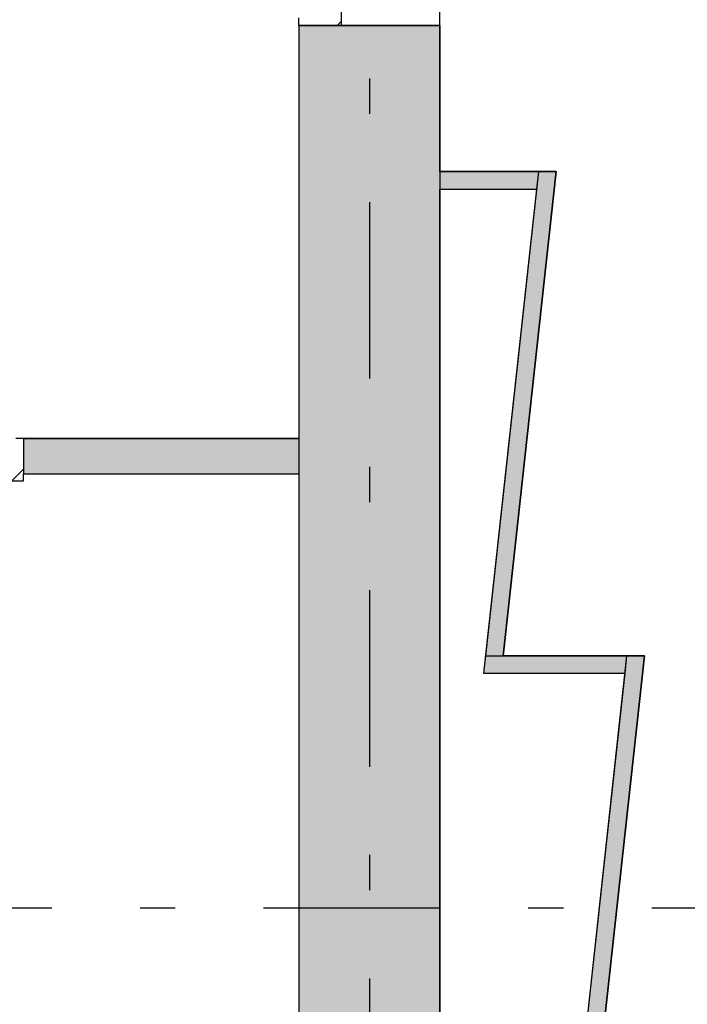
# Model space of a CAD drawing. Extents: x 2 to 87, y -108 to 11.
# Tile 131 of 256: x 32.14 to 34.03, y -56.88 to -54.09. Entities that reach past the tile are written whole.
import ezdxf

# ---------------------------------------------------------------- set-up
doc = ezdxf.new("R2010")
doc.units = 0
doc.header["$MEASUREMENT"] = 0
doc.linetypes.add('DASHDOT', pattern=[1, 0.5, -0.25, 0, -0.25])
for name, color, linetype in [('2', 7, 'CONTINUOUS'), ('25', 7, 'CONTINUOUS'), ('30', 7, 'CONTINUOUS'), ('5', 7, 'CONTINUOUS'), ('6', 7, 'CONTINUOUS'), ('8', 7, 'CONTINUOUS')]:
    doc.layers.add(name, color=color, linetype=linetype)

msp = doc.modelspace()

# ---------------------------------------------------------------- linework, layer by layer
at = {"layer": '2', "color": 62, "linetype": 'Continuous'}
for p, q in [((33.3276, -54.5213), (33.3276, -47.4575)), ((32.9276, -54.1075), (32.9276, -55.2775)), ((33.3276, -54.1075), (32.9276, -54.1075)), ((33.3276, -63.9324), (33.3276, -54.5713)), ((32.9276, -55.3775), (32.9276, -63.6775))]:
    msp.add_line(p, q, dxfattribs=at)
at = {"layer": '25', "color": 62, "linetype": 'Continuous'}
for p, q in [((32.9276, -54.1075), (33.3276, -54.1075)), ((32.9276, -54.1075), (32.9276, -63.7775)), ((33.3276, -54.1075), (33.3276, -63.7775)), ((33.3276, -54.5213), (33.607, -54.5213)), ((33.3276, -54.5213), (33.3276, -54.5713)), ((33.607, -54.5213), (33.4566, -55.8929)), ((33.6573, -54.5213), (33.5069, -55.8929)), ((33.607, -54.5213), (33.6015, -54.5713)), ((33.607, -54.5213), (33.6573, -54.5213)), ((33.3276, -54.5713), (33.6015, -54.5713)), ((32.1476, -55.2775), (32.9276, -55.2775)), ((32.1476, -55.2775), (32.1476, -55.3775)), ((32.9276, -55.2775), (32.9276, -55.3775)), ((32.1476, -55.3775), (32.9276, -55.3775)), ((33.4566, -55.8929), (33.4511, -55.9429)), ((33.4566, -55.8929), (33.8565, -55.8929)), ((33.4566, -55.8929), (33.5069, -55.8929)), ((33.8565, -55.8929), (33.4624, -59.5115)), ((33.9068, -55.8929), (33.5127, -59.5115)), ((33.8565, -55.8929), (33.8511, -55.9429)), ((33.8565, -55.8929), (33.9068, -55.8929)), ((33.4511, -55.9429), (33.8511, -55.9429))]:
    msp.add_line(p, q, dxfattribs=at)
for points in [[(32.9276, -54.1075), (32.9276, -54.1075), (33.3276, -54.1075)], [(32.9276, -54.1075), (32.9276, -63.7775), (33.3276, -63.7775)], [(32.9276, -54.1075), (33.3276, -54.1075), (33.3276, -63.7775)], [(33.3276, -54.5213), (33.3276, -54.5213), (33.607, -54.5213)], [(33.3276, -54.5213), (33.3276, -54.5713), (33.6015, -54.5713)], [(33.3276, -54.5213), (33.607, -54.5213), (33.6015, -54.5713)], [(33.607, -54.5213), (33.4566, -55.8929), (33.5069, -55.8929)], [(33.607, -54.5213), (33.6573, -54.5213), (33.5069, -55.8929)], [(33.607, -54.5213), (33.607, -54.5213), (33.6573, -54.5213)], [(33.3276, -54.5713), (33.3276, -54.5713), (33.6015, -54.5713)], [(32.1476, -55.2775), (32.1476, -55.2775), (32.9276, -55.2775)], [(32.1476, -55.2775), (32.1476, -55.3775), (32.9276, -55.3775)], [(32.1476, -55.2775), (32.9276, -55.2775), (32.9276, -55.3775)], [(32.1476, -55.3775), (32.1476, -55.3775), (32.9276, -55.3775)], [(33.4566, -55.8929), (33.4511, -55.9429), (33.8511, -55.9429)], [(33.4566, -55.8929), (33.4566, -55.8929), (33.8565, -55.8929)], [(33.4566, -55.8929), (33.8565, -55.8929), (33.8511, -55.9429)], [(33.4566, -55.8929), (33.4566, -55.8929), (33.5069, -55.8929)], [(33.8565, -55.8929), (33.4624, -59.5115), (33.5127, -59.5115)], [(33.8565, -55.8929), (33.9068, -55.8929), (33.5127, -59.5115)], [(33.8565, -55.8929), (33.8565, -55.8929), (33.9068, -55.8929)], [(33.4511, -55.9429), (33.4511, -55.9429), (33.8511, -55.9429)]]:
    msp.add_solid(points, dxfattribs=at)
at = {"layer": '30', "color": 62, "linetype": 'Continuous'}
for p, q in [((32.9276, -54.1075), (32.9276, -54.0855)), ((33.0476, -54.0675), (33.0476, -54.1075)), ((32.1476, -55.2775), (32.1256, -55.2775)), ((32.1476, -55.3975), (32.1476, -55.3775)), ((32.1076, -55.3975), (32.1476, -55.3975))]:
    msp.add_line(p, q, dxfattribs=at)
at = {"layer": '5', "color": 7, "linetype": 'DASHDOT'}
for p, q in [((33.1276, -7.3075), (33.1276, -96.5075)), ((7.5276, -56.6075), (52.6276, -56.6075))]:
    msp.add_line(p, q, dxfattribs=at)
at = {"layer": '6', "color": 62, "linetype": 'Continuous'}
for p, q in [((33.6573, -54.5213), (33.3276, -54.5213)), ((33.5069, -55.8929), (33.6573, -54.5213)), ((33.3276, -54.5713), (33.6015, -54.5713)), ((33.6015, -54.5713), (33.4511, -55.9429)), ((32.9276, -55.2775), (32.1476, -55.2775)), ((32.1476, -55.2775), (32.1476, -55.3775)), ((32.1476, -55.3775), (32.9276, -55.3775)), ((33.9068, -55.8929), (33.5069, -55.8929)), ((33.5127, -59.5115), (33.9068, -55.8929)), ((33.4511, -55.9429), (33.8511, -55.9429)), ((33.8511, -55.9429), (33.4569, -59.5615))]:
    msp.add_line(p, q, dxfattribs=at)
at = {"layer": '8', "color": 62, "linetype": 'Continuous'}
for p, q in [((33.0364, -54.1075), (33.0476, -54.0963)), ((32.1141, -55.3975), (32.1476, -55.364))]:
    msp.add_line(p, q, dxfattribs=at)

doc.saveas('drawing.dxf')
